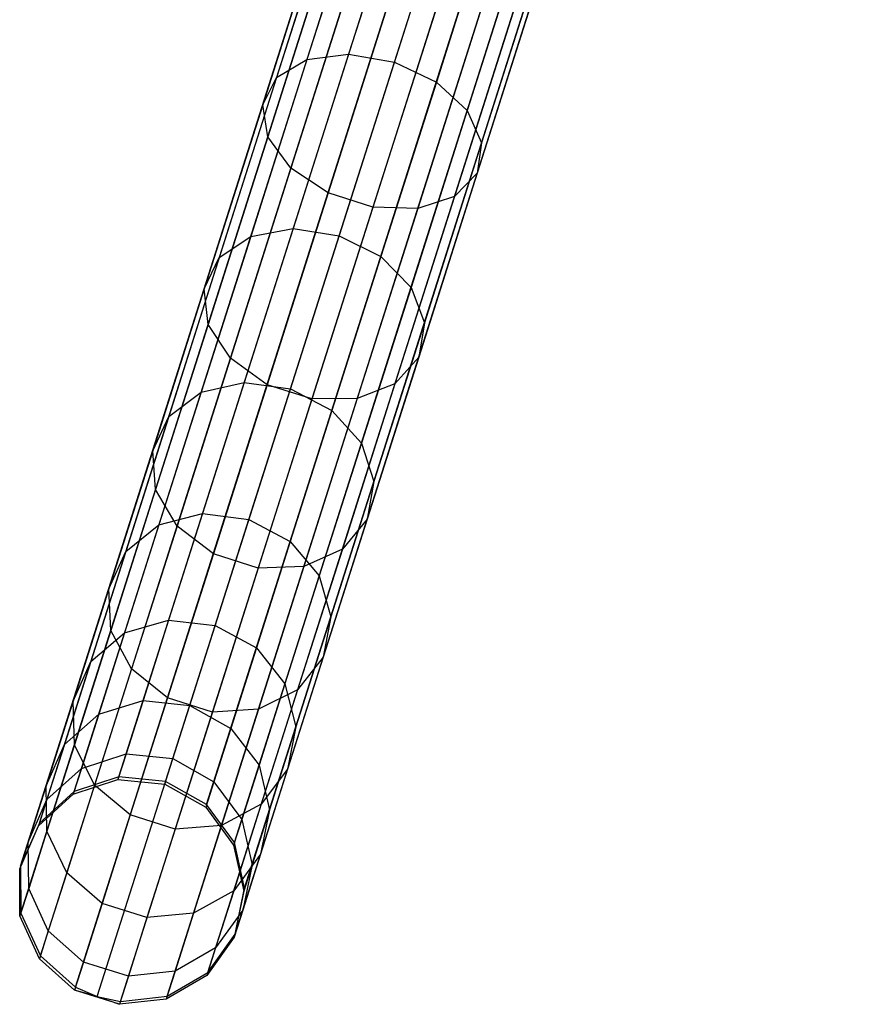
# Model space of a CAD drawing. Extents: x -102 to 102, y -101 to 102.
# Tile 76 of 256: x -31.45 to -23.96, y -96.9 to -88.2. Entities that reach past the tile are written whole.
import ezdxf

# ---------------------------------------------------------------- set-up
doc = ezdxf.new("R2010")
doc.units = 0
doc.header["$LTSCALE"] = 25.4
doc.layers.get('0').update_dxf_attribs({"linetype": 'CONTINUOUS'})

# ---------------------------------------------------------------- blocks, each defined once
blk = doc.blocks.new('NL2500011659_STL')
at = {"color": 0}
for p, q in [((-30.5781, -94.8842, -28.8314), (-25.0665, -77.5588, -288.8314)), ((-30.5781, -94.8842, -28.8314), (-25.0665, -77.5588, -288.8314)), ((-30.1643, -94.9254, -28.8254), (-24.6527, -77.5999, -288.8254)), ((-30.1643, -94.9254, -28.8254), (-24.6527, -77.5999, -288.8254)), ((-30.9726, -95.0146, -28.8485), (-25.461, -77.6892, -288.8484)), ((-30.9726, -95.0146, -28.8485), (-25.461, -77.6892, -288.8484)), ((-29.8029, -95.1308, -28.8314), (-24.2913, -77.8054, -288.8314)), ((-29.8029, -95.1308, -28.8314), (-24.2913, -77.8054, -288.8314)), ((-31.2796, -95.2939, -28.8736), (-25.768, -77.9685, -288.8736)), ((-31.2796, -95.2939, -28.8736), (-25.768, -77.9685, -288.8736)), ((-29.5562, -95.4652, -28.8485), (-24.0446, -78.1398, -288.8484)), ((-29.5562, -95.4652, -28.8485), (-24.0446, -78.1398, -288.8484)), ((-31.4461, -95.6738, -28.9024), (-25.9345, -78.3484, -288.9024)), ((-31.4461, -95.6738, -28.9024), (-25.9345, -78.3484, -288.9024)), ((-29.467, -95.8705, -28.8736), (-23.9554, -78.5451, -288.8736)), ((-29.467, -95.8705, -28.8736), (-23.9554, -78.5451, -288.8736)), ((-31.4432, -96.0887, -28.93), (-25.9316, -78.7633, -288.93)), ((-31.4432, -96.0887, -28.93), (-25.9316, -78.7633, -288.93)), ((-29.5506, -96.2768, -28.9024), (-24.039, -78.9514, -288.9024)), ((-29.5506, -96.2768, -28.9024), (-24.039, -78.9514, -288.9024)), ((-31.2715, -96.4669, -28.9515), (-25.7599, -79.1414, -288.9516)), ((-31.2715, -96.4669, -28.9515), (-25.7599, -79.1414, -288.9516)), ((-29.7927, -96.6138, -28.93), (-24.2811, -79.2884, -288.93)), ((-29.7927, -96.6138, -28.93), (-24.2811, -79.2884, -288.93)), ((-30.9607, -96.7428, -28.9634), (-25.4491, -79.4174, -288.9633)), ((-30.9607, -96.7428, -28.9634), (-25.4491, -79.4174, -288.9633)), ((-30.7692, -96.8266, -28.9649), (-25.2576, -79.5012, -288.9649)), ((-30.7692, -96.8266, -28.9649), (-25.2576, -79.5012, -288.9649)), ((-30.1513, -96.8232, -28.9515), (-24.6397, -79.4978, -288.9516)), ((-30.1513, -96.8232, -28.9515), (-24.6397, -79.4978, -288.9516)), ((-30.5644, -96.8689, -28.9634), (-25.0528, -79.5434, -288.9633)), ((-30.5644, -96.8689, -28.9634), (-25.0528, -79.5434, -288.9633)), ((-28.0056, -86.7979, -11.5972), (-28.5474, -88.5008, -12.9403)), ((-28.0056, -86.7979, -11.5972), (-28.5474, -88.5008, -12.9403)), ((-28.3672, -86.8248, -11.3936), (-28.9158, -88.5494, -12.7538)), ((-28.3672, -86.8248, -11.3936), (-28.9158, -88.5494, -12.7538)), ((-28.1428, -88.5708, -13.0062), (-27.6036, -86.8757, -11.6692)), ((-28.1428, -88.5708, -13.0062), (-27.6036, -86.8757, -11.6692)), ((-28.6257, -86.9515, -11.0935), (-29.1846, -88.7083, -12.4791)), ((-28.6257, -86.9515, -11.0935), (-29.1846, -88.7083, -12.4791)), ((-27.2305, -87.0445, -11.5972), (-27.7722, -88.7474, -12.9403)), ((-27.2305, -87.0445, -11.5972), (-27.7722, -88.7474, -12.9403)), ((-28.7364, -87.1562, -10.749), (-29.307, -88.9499, -12.1637)), ((-28.7364, -87.1562, -10.749), (-29.307, -88.9499, -12.1637)), ((-26.9508, -87.2753, -11.3936), (-27.4995, -89, -12.7538)), ((-26.9508, -87.2753, -11.3936), (-27.4995, -89, -12.7538)), ((-28.6803, -87.4036, -10.4195), (-29.2621, -89.2325, -11.862)), ((-28.6803, -87.4036, -10.4195), (-29.2621, -89.2325, -11.862)), ((-26.8131, -87.5281, -11.0935), (-27.372, -89.2849, -12.4791)), ((-26.8131, -87.5281, -11.0935), (-27.372, -89.2849, -12.4791)), ((-28.4669, -87.6508, -10.162), (-29.0575, -89.5073, -11.6263)), ((-28.4669, -87.6508, -10.162), (-29.0575, -89.5073, -11.6263)), ((-26.841, -87.7592, -10.749), (-27.4116, -89.5529, -12.1637)), ((-26.841, -87.7592, -10.749), (-27.4116, -89.5529, -12.1637)), ((-28.1333, -87.855, -10.0211), (-28.7287, -89.7267, -11.4973)), ((-28.1333, -87.855, -10.0211), (-28.7287, -89.7267, -11.4973)), ((-27.0297, -87.9287, -10.4195), (-27.6116, -89.7576, -11.862)), ((-27.0297, -87.9287, -10.4195), (-27.6116, -89.7576, -11.862)), ((-27.737, -87.9811, -10.0211), (-28.3324, -89.8527, -11.4973)), ((-27.737, -87.9811, -10.0211), (-28.3324, -89.8527, -11.4973)), ((-27.3467, -88.0071, -10.162), (-27.9373, -89.8637, -11.6263)), ((-27.3467, -88.0071, -10.162), (-27.9373, -89.8637, -11.6263)), ((-28.9158, -88.5494, -12.7538), (-29.4125, -90.1107, -14.3164)), ((-28.9158, -88.5494, -12.7538), (-29.4125, -90.1107, -14.3164)), ((-29.1846, -88.7083, -12.4791), (-28.9158, -88.5494, -12.7538)), ((-29.1846, -88.7083, -12.4791), (-28.9158, -88.5494, -12.7538)), ((-28.5474, -88.5008, -12.9403), (-29.0378, -90.0423, -14.4831)), ((-28.5474, -88.5008, -12.9403), (-29.0378, -90.0423, -14.4831)), ((-28.9158, -88.5494, -12.7538), (-28.5474, -88.5008, -12.9403)), ((-28.9158, -88.5494, -12.7538), (-28.5474, -88.5008, -12.9403)), ((-28.5474, -88.5008, -12.9403), (-28.1428, -88.5708, -13.0062)), ((-28.5474, -88.5008, -12.9403), (-28.1428, -88.5708, -13.0062)), ((-28.631, -90.1054, -14.542), (-28.1428, -88.5708, -13.0062)), ((-28.631, -90.1054, -14.542), (-28.1428, -88.5708, -13.0062)), ((-28.1428, -88.5708, -13.0062), (-27.7722, -88.7474, -12.9403)), ((-28.1428, -88.5708, -13.0062), (-27.7722, -88.7474, -12.9403)), ((-29.1846, -88.7083, -12.4791), (-29.6905, -90.2986, -14.0708)), ((-29.1846, -88.7083, -12.4791), (-29.6905, -90.2986, -14.0708)), ((-29.307, -88.9499, -12.1637), (-29.1846, -88.7083, -12.4791)), ((-29.307, -88.9499, -12.1637), (-29.1846, -88.7083, -12.4791)), ((-27.7722, -88.7474, -12.9403), (-28.2626, -90.2889, -14.4831)), ((-27.7722, -88.7474, -12.9403), (-28.2626, -90.2889, -14.4831)), ((-27.7722, -88.7474, -12.9403), (-27.4995, -89, -12.7538)), ((-27.7722, -88.7474, -12.9403), (-27.4995, -89, -12.7538)), ((-29.307, -88.9499, -12.1637), (-29.8236, -90.5737, -13.7888)), ((-29.307, -88.9499, -12.1637), (-29.8236, -90.5737, -13.7888)), ((-29.2621, -89.2325, -11.862), (-29.307, -88.9499, -12.1637)), ((-29.2621, -89.2325, -11.862), (-29.307, -88.9499, -12.1637)), ((-27.4995, -89, -12.7538), (-27.9962, -90.5613, -14.3164)), ((-27.4995, -89, -12.7538), (-27.9962, -90.5613, -14.3164)), ((-27.4995, -89, -12.7538), (-27.372, -89.2849, -12.4791)), ((-27.4995, -89, -12.7538), (-27.372, -89.2849, -12.4791)), ((-29.2621, -89.2325, -11.862), (-29.7888, -90.8882, -13.519)), ((-29.2621, -89.2325, -11.862), (-29.7888, -90.8882, -13.519)), ((-29.0575, -89.5073, -11.6263), (-29.2621, -89.2325, -11.862)), ((-29.0575, -89.5073, -11.6263), (-29.2621, -89.2325, -11.862)), ((-27.372, -89.2849, -12.4791), (-27.8779, -90.8753, -14.0708)), ((-27.372, -89.2849, -12.4791), (-27.8779, -90.8753, -14.0708)), ((-27.372, -89.2849, -12.4791), (-27.4116, -89.5529, -12.1637)), ((-27.372, -89.2849, -12.4791), (-27.4116, -89.5529, -12.1637)), ((-29.0575, -89.5073, -11.6263), (-29.5922, -91.188, -13.3083)), ((-29.0575, -89.5073, -11.6263), (-29.5922, -91.188, -13.3083)), ((-28.7287, -89.7267, -11.4973), (-29.0575, -89.5073, -11.6263)), ((-28.7287, -89.7267, -11.4973), (-29.0575, -89.5073, -11.6263)), ((-27.4116, -89.5529, -12.1637), (-27.9282, -91.1767, -13.7888)), ((-27.4116, -89.5529, -12.1637), (-27.9282, -91.1767, -13.7888)), ((-27.4116, -89.5529, -12.1637), (-27.6116, -89.7576, -11.862)), ((-27.4116, -89.5529, -12.1637), (-27.6116, -89.7576, -11.862)), ((-28.7287, -89.7267, -11.4973), (-29.2677, -91.421, -13.1929)), ((-28.7287, -89.7267, -11.4973), (-29.2677, -91.421, -13.1929)), ((-28.3324, -89.8527, -11.4973), (-28.7287, -89.7267, -11.4973)), ((-28.3324, -89.8527, -11.4973), (-28.7287, -89.7267, -11.4973)), ((-27.6116, -89.7576, -11.862), (-28.1383, -91.4133, -13.519)), ((-27.6116, -89.7576, -11.862), (-28.1383, -91.4133, -13.519)), ((-27.6116, -89.7576, -11.862), (-27.9373, -89.8637, -11.6263)), ((-27.6116, -89.7576, -11.862), (-27.9373, -89.8637, -11.6263)), ((-28.3324, -89.8527, -11.4973), (-28.8714, -91.5471, -13.1929)), ((-28.3324, -89.8527, -11.4973), (-28.8714, -91.5471, -13.1929)), ((-27.9373, -89.8637, -11.6263), (-28.3324, -89.8527, -11.4973)), ((-27.9373, -89.8637, -11.6263), (-28.3324, -89.8527, -11.4973)), ((-27.9373, -89.8637, -11.6263), (-28.4719, -91.5443, -13.3083)), ((-27.9373, -89.8637, -11.6263), (-28.4719, -91.5443, -13.3083)), ((-29.4125, -90.1107, -14.3164), (-29.8504, -91.4872, -16.0597)), ((-29.4125, -90.1107, -14.3164), (-29.8504, -91.4872, -16.0597)), ((-29.6905, -90.2986, -14.0708), (-29.4125, -90.1107, -14.3164)), ((-29.6905, -90.2986, -14.0708), (-29.4125, -90.1107, -14.3164)), ((-29.0378, -90.0423, -14.4831), (-29.4701, -91.4014, -16.2044)), ((-29.0378, -90.0423, -14.4831), (-29.4701, -91.4014, -16.2044)), ((-29.4125, -90.1107, -14.3164), (-29.0378, -90.0423, -14.4831)), ((-29.4125, -90.1107, -14.3164), (-29.0378, -90.0423, -14.4831)), ((-29.0614, -91.4583, -16.2556), (-28.631, -90.1054, -14.542)), ((-29.0614, -91.4583, -16.2556), (-28.631, -90.1054, -14.542)), ((-29.0378, -90.0423, -14.4831), (-28.631, -90.1054, -14.542)), ((-29.0378, -90.0423, -14.4831), (-28.631, -90.1054, -14.542)), ((-28.631, -90.1054, -14.542), (-28.2626, -90.2889, -14.4831)), ((-28.631, -90.1054, -14.542), (-28.2626, -90.2889, -14.4831)), ((-28.2626, -90.2889, -14.4831), (-28.6949, -91.648, -16.2044)), ((-28.2626, -90.2889, -14.4831), (-28.6949, -91.648, -16.2044)), ((-28.2626, -90.2889, -14.4831), (-27.9962, -90.5613, -14.3164)), ((-28.2626, -90.2889, -14.4831), (-27.9962, -90.5613, -14.3164)), ((-29.6905, -90.2986, -14.0708), (-30.1365, -91.7007, -15.8466)), ((-29.6905, -90.2986, -14.0708), (-30.1365, -91.7007, -15.8466)), ((-29.8236, -90.5737, -13.7888), (-29.6905, -90.2986, -14.0708)), ((-29.8236, -90.5737, -13.7888), (-29.6905, -90.2986, -14.0708)), ((-29.8236, -90.5737, -13.7888), (-30.279, -92.0052, -15.6019)), ((-29.8236, -90.5737, -13.7888), (-30.279, -92.0052, -15.6019)), ((-29.7888, -90.8882, -13.519), (-29.8236, -90.5737, -13.7888)), ((-29.7888, -90.8882, -13.519), (-29.8236, -90.5737, -13.7888)), ((-27.9962, -90.5613, -14.3164), (-28.4341, -91.9377, -16.0597)), ((-27.9962, -90.5613, -14.3164), (-28.4341, -91.9377, -16.0597)), ((-27.9962, -90.5613, -14.3164), (-27.8779, -90.8753, -14.0708)), ((-27.9962, -90.5613, -14.3164), (-27.8779, -90.8753, -14.0708)), ((-29.7888, -90.8882, -13.519), (-30.2532, -92.348, -15.3679)), ((-29.7888, -90.8882, -13.519), (-30.2532, -92.348, -15.3679)), ((-29.5922, -91.188, -13.3083), (-29.7888, -90.8882, -13.519)), ((-29.5922, -91.188, -13.3083), (-29.7888, -90.8882, -13.519)), ((-27.8779, -90.8753, -14.0708), (-28.3239, -92.2774, -15.8466)), ((-27.8779, -90.8753, -14.0708), (-28.3239, -92.2774, -15.8466)), ((-27.8779, -90.8753, -14.0708), (-27.9282, -91.1767, -13.7888)), ((-27.8779, -90.8753, -14.0708), (-27.9282, -91.1767, -13.7888)), ((-29.5922, -91.188, -13.3083), (-30.0636, -92.6697, -15.185)), ((-29.5922, -91.188, -13.3083), (-30.0636, -92.6697, -15.185)), ((-29.2677, -91.421, -13.1929), (-29.5922, -91.188, -13.3083)), ((-29.2677, -91.421, -13.1929), (-29.5922, -91.188, -13.3083)), ((-27.9282, -91.1767, -13.7888), (-28.3836, -92.6082, -15.6019)), ((-27.9282, -91.1767, -13.7888), (-28.3836, -92.6082, -15.6019)), ((-27.9282, -91.1767, -13.7888), (-28.1383, -91.4133, -13.519)), ((-27.9282, -91.1767, -13.7888), (-28.1383, -91.4133, -13.519)), ((-29.8504, -91.4872, -16.0597), (-29.4701, -91.4014, -16.2044)), ((-29.8504, -91.4872, -16.0597), (-29.4701, -91.4014, -16.2044)), ((-29.4701, -91.4014, -16.2044), (-29.8385, -92.5593, -18.0807)), ((-29.4701, -91.4014, -16.2044), (-29.8385, -92.5593, -18.0807)), ((-29.2677, -91.421, -13.1929), (-29.7429, -92.9148, -15.0849)), ((-29.2677, -91.421, -13.1929), (-29.7429, -92.9148, -15.0849)), ((-29.4701, -91.4014, -16.2044), (-29.0614, -91.4583, -16.2556)), ((-29.4701, -91.4014, -16.2044), (-29.0614, -91.4583, -16.2556)), ((-28.8714, -91.5471, -13.1929), (-29.2677, -91.421, -13.1929)), ((-28.8714, -91.5471, -13.1929), (-29.2677, -91.421, -13.1929)), ((-28.1383, -91.4133, -13.519), (-28.6027, -92.873, -15.3679)), ((-28.1383, -91.4133, -13.519), (-28.6027, -92.873, -15.3679)), ((-28.1383, -91.4133, -13.519), (-28.4719, -91.5443, -13.3083)), ((-28.1383, -91.4133, -13.519), (-28.4719, -91.5443, -13.3083)), ((-29.8504, -91.4872, -16.0597), (-30.2235, -92.6599, -17.9601)), ((-29.8504, -91.4872, -16.0597), (-30.2235, -92.6599, -17.9601)), ((-30.1365, -91.7007, -15.8466), (-29.8504, -91.4872, -16.0597)), ((-30.1365, -91.7007, -15.8466), (-29.8504, -91.4872, -16.0597)), ((-29.4281, -92.611, -18.1234), (-29.0614, -91.4583, -16.2556)), ((-29.4281, -92.611, -18.1234), (-29.0614, -91.4583, -16.2556)), ((-29.0614, -91.4583, -16.2556), (-28.6949, -91.648, -16.2044)), ((-29.0614, -91.4583, -16.2556), (-28.6949, -91.648, -16.2044)), ((-28.8714, -91.5471, -13.1929), (-29.3466, -93.0408, -15.0849)), ((-28.8714, -91.5471, -13.1929), (-29.3466, -93.0408, -15.0849)), ((-28.4719, -91.5443, -13.3083), (-28.9433, -93.0261, -15.185)), ((-28.4719, -91.5443, -13.3083), (-28.9433, -93.0261, -15.185)), ((-28.4719, -91.5443, -13.3083), (-28.8714, -91.5471, -13.1929)), ((-28.4719, -91.5443, -13.3083), (-28.8714, -91.5471, -13.1929)), ((-28.6949, -91.648, -16.2044), (-29.0633, -92.806, -18.0807)), ((-28.6949, -91.648, -16.2044), (-29.0633, -92.806, -18.0807)), ((-28.6949, -91.648, -16.2044), (-28.4341, -91.9377, -16.0597)), ((-28.6949, -91.648, -16.2044), (-28.4341, -91.9377, -16.0597)), ((-30.1365, -91.7007, -15.8466), (-30.5166, -92.8954, -17.7823)), ((-30.1365, -91.7007, -15.8466), (-30.5166, -92.8954, -17.7823)), ((-30.279, -92.0052, -15.6019), (-30.1365, -91.7007, -15.8466)), ((-30.279, -92.0052, -15.6019), (-30.1365, -91.7007, -15.8466)), ((-28.4341, -91.9377, -16.0597), (-28.8072, -93.1105, -17.9601)), ((-28.4341, -91.9377, -16.0597), (-28.8072, -93.1105, -17.9601)), ((-28.4341, -91.9377, -16.0597), (-28.3239, -92.2774, -15.8466)), ((-28.4341, -91.9377, -16.0597), (-28.3239, -92.2774, -15.8466)), ((-30.279, -92.0052, -15.6019), (-30.667, -93.225, -17.5782)), ((-30.279, -92.0052, -15.6019), (-30.667, -93.225, -17.5782)), ((-30.2532, -92.348, -15.3679), (-30.279, -92.0052, -15.6019)), ((-30.2532, -92.348, -15.3679), (-30.279, -92.0052, -15.6019)), ((-28.3239, -92.2774, -15.8466), (-28.704, -93.472, -17.7823)), ((-28.3239, -92.2774, -15.8466), (-28.704, -93.472, -17.7823)), ((-28.3239, -92.2774, -15.8466), (-28.3836, -92.6082, -15.6019)), ((-28.3239, -92.2774, -15.8466), (-28.3836, -92.6082, -15.6019)), ((-30.2532, -92.348, -15.3679), (-30.6489, -93.5917, -17.3831)), ((-30.2532, -92.348, -15.3679), (-30.6489, -93.5917, -17.3831)), ((-30.0636, -92.6697, -15.185), (-30.2532, -92.348, -15.3679)), ((-30.0636, -92.6697, -15.185), (-30.2532, -92.348, -15.3679)), ((-30.2235, -92.6599, -17.9601), (-29.8385, -92.5593, -18.0807)), ((-30.2235, -92.6599, -17.9601), (-29.8385, -92.5593, -18.0807)), ((-29.8385, -92.5593, -18.0807), (-30.1378, -93.5003, -20.0862)), ((-29.8385, -92.5593, -18.0807), (-30.1378, -93.5003, -20.0862)), ((-29.8385, -92.5593, -18.0807), (-29.4281, -92.611, -18.1234)), ((-29.8385, -92.5593, -18.0807), (-29.4281, -92.611, -18.1234)), ((-29.7261, -93.5477, -20.1198), (-29.4281, -92.611, -18.1234)), ((-29.7261, -93.5477, -20.1198), (-29.4281, -92.611, -18.1234)), ((-29.4281, -92.611, -18.1234), (-29.0633, -92.806, -18.0807)), ((-29.4281, -92.611, -18.1234), (-29.0633, -92.806, -18.0807)), ((-28.3836, -92.6082, -15.6019), (-28.7716, -93.8279, -17.5782)), ((-28.3836, -92.6082, -15.6019), (-28.7716, -93.8279, -17.5782)), ((-28.3836, -92.6082, -15.6019), (-28.6027, -92.873, -15.3679)), ((-28.3836, -92.6082, -15.6019), (-28.6027, -92.873, -15.3679)), ((-30.2235, -92.6599, -17.9601), (-30.5267, -93.613, -19.9912)), ((-30.2235, -92.6599, -17.9601), (-30.5267, -93.613, -19.9912)), ((-30.5166, -92.8954, -17.7823), (-30.2235, -92.6599, -17.9601)), ((-30.5166, -92.8954, -17.7823), (-30.2235, -92.6599, -17.9601)), ((-30.0636, -92.6697, -15.185), (-30.4652, -93.9322, -17.2306)), ((-30.0636, -92.6697, -15.185), (-30.4652, -93.9322, -17.2306)), ((-29.7429, -92.9148, -15.0849), (-30.0636, -92.6697, -15.185)), ((-29.7429, -92.9148, -15.0849), (-30.0636, -92.6697, -15.185)), ((-29.0633, -92.806, -18.0807), (-29.3626, -93.7469, -20.0862)), ((-29.0633, -92.806, -18.0807), (-29.3626, -93.7469, -20.0862)), ((-29.0633, -92.806, -18.0807), (-28.8072, -93.1105, -17.9601)), ((-29.0633, -92.806, -18.0807), (-28.8072, -93.1105, -17.9601)), ((-30.5166, -92.8954, -17.7823), (-30.8254, -93.8662, -19.8514)), ((-30.5166, -92.8954, -17.7823), (-30.8254, -93.8662, -19.8514)), ((-30.667, -93.225, -17.5782), (-30.5166, -92.8954, -17.7823)), ((-30.667, -93.225, -17.5782), (-30.5166, -92.8954, -17.7823)), ((-28.6027, -92.873, -15.3679), (-28.9983, -94.1168, -17.3831)), ((-28.6027, -92.873, -15.3679), (-28.9983, -94.1168, -17.3831)), ((-28.6027, -92.873, -15.3679), (-28.9433, -93.0261, -15.185)), ((-28.6027, -92.873, -15.3679), (-28.9433, -93.0261, -15.185)), ((-29.7429, -92.9148, -15.0849), (-30.1478, -94.1875, -17.1471)), ((-29.7429, -92.9148, -15.0849), (-30.1478, -94.1875, -17.1471)), ((-29.3466, -93.0408, -15.0849), (-29.7429, -92.9148, -15.0849)), ((-29.3466, -93.0408, -15.0849), (-29.7429, -92.9148, -15.0849)), ((-29.3466, -93.0408, -15.0849), (-29.7515, -94.3135, -17.1471)), ((-29.3466, -93.0408, -15.0849), (-29.7515, -94.3135, -17.1471)), ((-28.9433, -93.0261, -15.185), (-29.3466, -93.0408, -15.0849)), ((-28.9433, -93.0261, -15.185), (-29.3466, -93.0408, -15.0849)), ((-28.9433, -93.0261, -15.185), (-29.3449, -94.2885, -17.2306)), ((-28.9433, -93.0261, -15.185), (-29.3449, -94.2885, -17.2306)), ((-28.8072, -93.1105, -17.9601), (-29.1103, -94.0635, -19.9912)), ((-28.8072, -93.1105, -17.9601), (-29.1103, -94.0635, -19.9912)), ((-28.8072, -93.1105, -17.9601), (-28.704, -93.472, -17.7823)), ((-28.8072, -93.1105, -17.9601), (-28.704, -93.472, -17.7823)), ((-30.667, -93.225, -17.5782), (-30.9823, -94.2161, -19.6907)), ((-30.667, -93.225, -17.5782), (-30.9823, -94.2161, -19.6907)), ((-30.6489, -93.5917, -17.3831), (-30.667, -93.225, -17.5782)), ((-30.6489, -93.5917, -17.3831), (-30.667, -93.225, -17.5782)), ((-30.5267, -93.613, -19.9912), (-30.1378, -93.5003, -20.0862)), ((-30.5267, -93.613, -19.9912), (-30.1378, -93.5003, -20.0862)), ((-30.1378, -93.5003, -20.0862), (-30.364, -94.2114, -22.1933)), ((-30.1378, -93.5003, -20.0862), (-30.364, -94.2114, -22.1933)), ((-30.1378, -93.5003, -20.0862), (-29.7261, -93.5477, -20.1198)), ((-30.1378, -93.5003, -20.0862), (-29.7261, -93.5477, -20.1198)), ((-28.704, -93.472, -17.7823), (-29.0128, -94.4428, -19.8514)), ((-28.704, -93.472, -17.7823), (-29.0128, -94.4428, -19.8514)), ((-28.704, -93.472, -17.7823), (-28.7716, -93.8279, -17.5782)), ((-28.704, -93.472, -17.7823), (-28.7716, -93.8279, -17.5782)), ((-30.6489, -93.5917, -17.3831), (-30.9704, -94.6023, -19.5371)), ((-30.6489, -93.5917, -17.3831), (-30.9704, -94.6023, -19.5371)), ((-30.4652, -93.9322, -17.2306), (-30.6489, -93.5917, -17.3831)), ((-30.4652, -93.9322, -17.2306), (-30.6489, -93.5917, -17.3831)), ((-29.9513, -94.2556, -22.2174), (-29.7261, -93.5477, -20.1198)), ((-29.9513, -94.2556, -22.2174), (-29.7261, -93.5477, -20.1198)), ((-29.7261, -93.5477, -20.1198), (-29.3626, -93.7469, -20.0862)), ((-29.7261, -93.5477, -20.1198), (-29.3626, -93.7469, -20.0862)), ((-30.8254, -93.8662, -19.8514), (-30.5267, -93.613, -19.9912)), ((-30.8254, -93.8662, -19.8514), (-30.5267, -93.613, -19.9912)), ((-30.5267, -93.613, -19.9912), (-30.7558, -94.3332, -22.1254)), ((-30.5267, -93.613, -19.9912), (-30.7558, -94.3332, -22.1254)), ((-29.3626, -93.7469, -20.0862), (-29.5888, -94.458, -22.1933)), ((-29.3626, -93.7469, -20.0862), (-29.5888, -94.458, -22.1933)), ((-29.3626, -93.7469, -20.0862), (-29.1103, -94.0635, -19.9912)), ((-29.3626, -93.7469, -20.0862), (-29.1103, -94.0635, -19.9912)), ((-28.7716, -93.8279, -17.5782), (-29.0869, -94.8191, -19.6907)), ((-28.7716, -93.8279, -17.5782), (-29.0869, -94.8191, -19.6907)), ((-28.7716, -93.8279, -17.5782), (-28.9983, -94.1168, -17.3831)), ((-28.7716, -93.8279, -17.5782), (-28.9983, -94.1168, -17.3831)), ((-30.8254, -93.8662, -19.8514), (-31.0588, -94.5998, -22.0253)), ((-30.8254, -93.8662, -19.8514), (-31.0588, -94.5998, -22.0253)), ((-30.9823, -94.2161, -19.6907), (-30.8254, -93.8662, -19.8514)), ((-30.9823, -94.2161, -19.6907), (-30.8254, -93.8662, -19.8514)), ((-30.4652, -93.9322, -17.2306), (-30.7916, -94.958, -19.417)), ((-30.4652, -93.9322, -17.2306), (-30.7916, -94.958, -19.417)), ((-30.1478, -94.1875, -17.1471), (-30.4652, -93.9322, -17.2306)), ((-30.1478, -94.1875, -17.1471), (-30.4652, -93.9322, -17.2306)), ((-28.9983, -94.1168, -17.3831), (-29.3449, -94.2885, -17.2306)), ((-28.9983, -94.1168, -17.3831), (-29.3449, -94.2885, -17.2306)), ((-29.1103, -94.0635, -19.9912), (-29.3394, -94.7837, -22.1254)), ((-29.1103, -94.0635, -19.9912), (-29.3394, -94.7837, -22.1254)), ((-28.9983, -94.1168, -17.3831), (-29.3198, -95.1274, -19.5371)), ((-28.9983, -94.1168, -17.3831), (-29.3198, -95.1274, -19.5371)), ((-29.1103, -94.0635, -19.9912), (-29.0128, -94.4428, -19.8514)), ((-29.1103, -94.0635, -19.9912), (-29.0128, -94.4428, -19.8514)), ((-30.1478, -94.1875, -17.1471), (-30.4768, -95.2217, -19.3514)), ((-30.1478, -94.1875, -17.1471), (-30.4768, -95.2217, -19.3514)), ((-29.7515, -94.3135, -17.1471), (-30.1478, -94.1875, -17.1471)), ((-29.7515, -94.3135, -17.1471), (-30.1478, -94.1875, -17.1471)), ((-30.9823, -94.2161, -19.6907), (-31.2206, -94.9651, -21.9103)), ((-30.9823, -94.2161, -19.6907), (-31.2206, -94.9651, -21.9103)), ((-30.9704, -94.6023, -19.5371), (-30.9823, -94.2161, -19.6907)), ((-30.9704, -94.6023, -19.5371), (-30.9823, -94.2161, -19.6907)), ((-30.7558, -94.3332, -22.1254), (-30.364, -94.2114, -22.1933)), ((-30.7558, -94.3332, -22.1254), (-30.364, -94.2114, -22.1933)), ((-30.364, -94.2114, -22.1933), (-30.514, -94.6828, -24.3733)), ((-30.364, -94.2114, -22.1933), (-30.514, -94.6828, -24.3733)), ((-30.364, -94.2114, -22.1933), (-29.9513, -94.2556, -22.2174)), ((-30.364, -94.2114, -22.1933), (-29.9513, -94.2556, -22.2174)), ((-30.1006, -94.7249, -24.3875), (-29.9513, -94.2556, -22.2174)), ((-30.1006, -94.7249, -24.3875), (-29.9513, -94.2556, -22.2174)), ((-29.9513, -94.2556, -22.2174), (-29.5888, -94.458, -22.1933)), ((-29.9513, -94.2556, -22.2174), (-29.5888, -94.458, -22.1933)), ((-29.3449, -94.2885, -17.2306), (-29.7515, -94.3135, -17.1471)), ((-29.3449, -94.2885, -17.2306), (-29.7515, -94.3135, -17.1471)), ((-29.3449, -94.2885, -17.2306), (-29.6713, -95.3144, -19.417)), ((-29.3449, -94.2885, -17.2306), (-29.6713, -95.3144, -19.417)), ((-31.0588, -94.5998, -22.0253), (-30.7558, -94.3332, -22.1254)), ((-31.0588, -94.5998, -22.0253), (-30.7558, -94.3332, -22.1254)), ((-30.7558, -94.3332, -22.1254), (-30.9077, -94.8106, -24.3333)), ((-30.7558, -94.3332, -22.1254), (-30.9077, -94.8106, -24.3333)), ((-29.7515, -94.3135, -17.1471), (-30.0805, -95.3478, -19.3514)), ((-29.7515, -94.3135, -17.1471), (-30.0805, -95.3478, -19.3514)), ((-29.5888, -94.458, -22.1933), (-29.7388, -94.9294, -24.3733)), ((-29.5888, -94.458, -22.1933), (-29.7388, -94.9294, -24.3733)), ((-29.5888, -94.458, -22.1933), (-29.3394, -94.7837, -22.1254)), ((-29.5888, -94.458, -22.1933), (-29.3394, -94.7837, -22.1254)), ((-29.0128, -94.4428, -19.8514), (-29.2462, -95.1764, -22.0253)), ((-29.0128, -94.4428, -19.8514), (-29.2462, -95.1764, -22.0253)), ((-29.0128, -94.4428, -19.8514), (-29.0869, -94.8191, -19.6907)), ((-29.0128, -94.4428, -19.8514), (-29.0869, -94.8191, -19.6907)), ((-31.2206, -94.9651, -21.9103), (-31.0588, -94.5998, -22.0253)), ((-31.2206, -94.9651, -21.9103), (-31.0588, -94.5998, -22.0253)), ((-31.0588, -94.5998, -22.0253), (-31.2135, -95.0861, -24.2743)), ((-31.0588, -94.5998, -22.0253), (-31.2135, -95.0861, -24.2743)), ((-30.9704, -94.6023, -19.5371), (-31.2133, -95.3661, -21.8003)), ((-30.9704, -94.6023, -19.5371), (-31.2133, -95.3661, -21.8003)), ((-30.7916, -94.958, -19.417), (-30.9704, -94.6023, -19.5371)), ((-30.7916, -94.958, -19.417), (-30.9704, -94.6023, -19.5371)), ((-30.9077, -94.8106, -24.3333), (-30.514, -94.6828, -24.3733)), ((-30.9077, -94.8106, -24.3333), (-30.514, -94.6828, -24.3733)), ((-30.514, -94.6828, -24.3733), (-30.5857, -94.9081, -26.5962)), ((-30.514, -94.6828, -24.3733), (-30.5857, -94.9081, -26.5962)), ((-30.514, -94.6828, -24.3733), (-30.1006, -94.7249, -24.3875)), ((-30.514, -94.6828, -24.3733), (-30.1006, -94.7249, -24.3875)), ((-30.1719, -94.9491, -26.6002), (-30.1006, -94.7249, -24.3875)), ((-30.1719, -94.9491, -26.6002), (-30.1006, -94.7249, -24.3875)), ((-30.1006, -94.7249, -24.3875), (-29.7388, -94.9294, -24.3733)), ((-30.1006, -94.7249, -24.3875), (-29.7388, -94.9294, -24.3733)), ((-31.2135, -95.0861, -24.2743), (-30.9077, -94.8106, -24.3333)), ((-31.2135, -95.0861, -24.2743), (-30.9077, -94.8106, -24.3333)), ((-30.9077, -94.8106, -24.3333), (-30.9803, -95.0388, -26.5846)), ((-30.9077, -94.8106, -24.3333), (-30.9803, -95.0388, -26.5846)), ((-29.3394, -94.7837, -22.1254), (-29.4913, -95.2612, -24.3333)), ((-29.3394, -94.7837, -22.1254), (-29.4913, -95.2612, -24.3333)), ((-29.3394, -94.7837, -22.1254), (-29.2462, -95.1764, -22.0253)), ((-29.3394, -94.7837, -22.1254), (-29.2462, -95.1764, -22.0253)), ((-30.5781, -94.8842, -28.8314), (-30.9726, -95.0146, -28.8485)), ((-30.5781, -94.8842, -28.8314), (-30.9726, -95.0146, -28.8485)), ((-30.5781, -94.8842, -28.8314), (-30.5857, -94.9081, -26.5962)), ((-30.5781, -94.8842, -28.8314), (-30.5857, -94.9081, -26.5962)), ((-30.1643, -94.9254, -28.8254), (-30.5781, -94.8842, -28.8314)), ((-30.1643, -94.9254, -28.8254), (-30.5781, -94.8842, -28.8314)), ((-29.0869, -94.8191, -19.6907), (-29.3252, -95.5681, -21.9103)), ((-29.0869, -94.8191, -19.6907), (-29.3252, -95.5681, -21.9103)), ((-29.0869, -94.8191, -19.6907), (-29.3198, -95.1274, -19.5371)), ((-29.0869, -94.8191, -19.6907), (-29.3198, -95.1274, -19.5371)), ((-31.2206, -94.9651, -21.9103), (-31.3786, -95.4617, -24.2065)), ((-31.2206, -94.9651, -21.9103), (-31.3786, -95.4617, -24.2065)), ((-31.2133, -95.3661, -21.8003), (-31.2206, -94.9651, -21.9103)), ((-31.2133, -95.3661, -21.8003), (-31.2206, -94.9651, -21.9103)), ((-30.7916, -94.958, -19.417), (-31.0382, -95.7333, -21.7144)), ((-30.7916, -94.958, -19.417), (-31.0382, -95.7333, -21.7144)), ((-30.9803, -95.0388, -26.5846), (-30.5857, -94.9081, -26.5962)), ((-30.9803, -95.0388, -26.5846), (-30.5857, -94.9081, -26.5962)), ((-30.4768, -95.2217, -19.3514), (-30.7916, -94.958, -19.417)), ((-30.4768, -95.2217, -19.3514), (-30.7916, -94.958, -19.417)), ((-30.5857, -94.9081, -26.5962), (-30.1719, -94.9491, -26.6002)), ((-30.5857, -94.9081, -26.5962), (-30.1719, -94.9491, -26.6002)), ((-30.1643, -94.9254, -28.8254), (-30.1719, -94.9491, -26.6002)), ((-30.1643, -94.9254, -28.8254), (-30.1719, -94.9491, -26.6002)), ((-30.1719, -94.9491, -26.6002), (-29.8105, -95.1547, -26.5962)), ((-30.1719, -94.9491, -26.6002), (-29.8105, -95.1547, -26.5962)), ((-29.8029, -95.1308, -28.8314), (-30.1643, -94.9254, -28.8254)), ((-29.8029, -95.1308, -28.8314), (-30.1643, -94.9254, -28.8254)), ((-29.7388, -94.9294, -24.3733), (-29.8105, -95.1547, -26.5962)), ((-29.7388, -94.9294, -24.3733), (-29.8105, -95.1547, -26.5962)), ((-29.7388, -94.9294, -24.3733), (-29.4913, -95.2612, -24.3333)), ((-29.7388, -94.9294, -24.3733), (-29.4913, -95.2612, -24.3333)), ((-31.2874, -95.3186, -26.5675), (-30.9803, -95.0388, -26.5846)), ((-31.2874, -95.3186, -26.5675), (-30.9803, -95.0388, -26.5846)), ((-30.9726, -95.0146, -28.8485), (-31.2796, -95.2939, -28.8736)), ((-30.9726, -95.0146, -28.8485), (-31.2796, -95.2939, -28.8736)), ((-30.9726, -95.0146, -28.8485), (-30.9803, -95.0388, -26.5846)), ((-30.9726, -95.0146, -28.8485), (-30.9803, -95.0388, -26.5846)), ((-31.3786, -95.4617, -24.2065), (-31.2135, -95.0861, -24.2743)), ((-31.3786, -95.4617, -24.2065), (-31.2135, -95.0861, -24.2743)), ((-31.2135, -95.0861, -24.2743), (-31.2874, -95.3186, -26.5675)), ((-31.2135, -95.0861, -24.2743), (-31.2874, -95.3186, -26.5675)), ((-29.8029, -95.1308, -28.8314), (-29.8105, -95.1547, -26.5962)), ((-29.8029, -95.1308, -28.8314), (-29.8105, -95.1547, -26.5962)), ((-29.8105, -95.1547, -26.5962), (-29.5639, -95.4894, -26.5846)), ((-29.8105, -95.1547, -26.5962), (-29.5639, -95.4894, -26.5846)), ((-29.5562, -95.4652, -28.8485), (-29.8029, -95.1308, -28.8314)), ((-29.5562, -95.4652, -28.8485), (-29.8029, -95.1308, -28.8314)), ((-29.3198, -95.1274, -19.5371), (-29.6713, -95.3144, -19.417)), ((-29.3198, -95.1274, -19.5371), (-29.6713, -95.3144, -19.417)), ((-29.3198, -95.1274, -19.5371), (-29.5628, -95.8912, -21.8003)), ((-29.3198, -95.1274, -19.5371), (-29.5628, -95.8912, -21.8003)), ((-30.4768, -95.2217, -19.3514), (-30.7254, -96.0033, -21.6674)), ((-30.4768, -95.2217, -19.3514), (-30.7254, -96.0033, -21.6674)), ((-30.0805, -95.3478, -19.3514), (-30.4768, -95.2217, -19.3514)), ((-30.0805, -95.3478, -19.3514), (-30.4768, -95.2217, -19.3514)), ((-29.2462, -95.1764, -22.0253), (-29.4009, -95.6627, -24.2743)), ((-29.2462, -95.1764, -22.0253), (-29.4009, -95.6627, -24.2743)), ((-29.2462, -95.1764, -22.0253), (-29.3252, -95.5681, -21.9103)), ((-29.2462, -95.1764, -22.0253), (-29.3252, -95.5681, -21.9103)), ((-31.4541, -95.699, -26.5479), (-31.2874, -95.3186, -26.5675)), ((-31.4541, -95.699, -26.5479), (-31.2874, -95.3186, -26.5675)), ((-31.2796, -95.2939, -28.8736), (-31.4461, -95.6738, -28.9024)), ((-31.2796, -95.2939, -28.8736), (-31.4461, -95.6738, -28.9024)), ((-31.2796, -95.2939, -28.8736), (-31.2874, -95.3186, -26.5675)), ((-31.2796, -95.2939, -28.8736), (-31.2874, -95.3186, -26.5675)), ((-29.6713, -95.3144, -19.417), (-30.0805, -95.3478, -19.3514)), ((-29.6713, -95.3144, -19.417), (-30.0805, -95.3478, -19.3514)), ((-29.6713, -95.3144, -19.417), (-29.9179, -96.0897, -21.7144)), ((-29.6713, -95.3144, -19.417), (-29.9179, -96.0897, -21.7144)), ((-29.4913, -95.2612, -24.3333), (-29.5639, -95.4894, -26.5846)), ((-29.4913, -95.2612, -24.3333), (-29.5639, -95.4894, -26.5846)), ((-29.4913, -95.2612, -24.3333), (-29.4009, -95.6627, -24.2743)), ((-29.4913, -95.2612, -24.3333), (-29.4009, -95.6627, -24.2743)), ((-31.2133, -95.3661, -21.8003), (-31.3744, -95.8724, -24.1417)), ((-31.2133, -95.3661, -21.8003), (-31.3744, -95.8724, -24.1417)), ((-31.0382, -95.7333, -21.7144), (-31.2133, -95.3661, -21.8003)), ((-31.0382, -95.7333, -21.7144), (-31.2133, -95.3661, -21.8003)), ((-30.0805, -95.3478, -19.3514), (-30.3292, -96.1293, -21.6674)), ((-30.0805, -95.3478, -19.3514), (-30.3292, -96.1293, -21.6674)), ((-31.3786, -95.4617, -24.2065), (-31.4541, -95.699, -26.5479)), ((-31.3786, -95.4617, -24.2065), (-31.4541, -95.699, -26.5479)), ((-31.3744, -95.8724, -24.1417), (-31.3786, -95.4617, -24.2065)), ((-31.3744, -95.8724, -24.1417), (-31.3786, -95.4617, -24.2065)), ((-29.5562, -95.4652, -28.8485), (-29.5639, -95.4894, -26.5846)), ((-29.5562, -95.4652, -28.8485), (-29.5639, -95.4894, -26.5846)), ((-29.5639, -95.4894, -26.5846), (-29.4748, -95.8952, -26.5675)), ((-29.5639, -95.4894, -26.5846), (-29.4748, -95.8952, -26.5675)), ((-29.467, -95.8705, -28.8736), (-29.5562, -95.4652, -28.8485)), ((-29.467, -95.8705, -28.8736), (-29.5562, -95.4652, -28.8485)), ((-29.3252, -95.5681, -21.9103), (-29.5628, -95.8912, -21.8003)), ((-29.3252, -95.5681, -21.9103), (-29.5628, -95.8912, -21.8003)), ((-29.3252, -95.5681, -21.9103), (-29.4832, -96.0647, -24.2065)), ((-29.3252, -95.5681, -21.9103), (-29.4832, -96.0647, -24.2065)), ((-31.4461, -95.6738, -28.9024), (-31.4541, -95.699, -26.5479)), ((-31.4461, -95.6738, -28.9024), (-31.4541, -95.699, -26.5479)), ((-31.4461, -95.6738, -28.9024), (-31.4432, -96.0887, -28.93)), ((-31.4461, -95.6738, -28.9024), (-31.4432, -96.0887, -28.93)), ((-29.4009, -95.6627, -24.2743), (-29.4832, -96.0647, -24.2065)), ((-29.4009, -95.6627, -24.2743), (-29.4832, -96.0647, -24.2065)), ((-29.4009, -95.6627, -24.2743), (-29.4748, -95.8952, -26.5675)), ((-29.4009, -95.6627, -24.2743), (-29.4748, -95.8952, -26.5675)), ((-31.4514, -96.1144, -26.5292), (-31.4541, -95.699, -26.5479)), ((-31.4514, -96.1144, -26.5292), (-31.4541, -95.699, -26.5479)), ((-31.0382, -95.7333, -21.7144), (-31.2017, -96.2473, -24.0911)), ((-31.0382, -95.7333, -21.7144), (-31.2017, -96.2473, -24.0911)), ((-30.7254, -96.0033, -21.6674), (-31.0382, -95.7333, -21.7144)), ((-30.7254, -96.0033, -21.6674), (-31.0382, -95.7333, -21.7144)), ((-31.3744, -95.8724, -24.1417), (-31.4514, -96.1144, -26.5292)), ((-31.3744, -95.8724, -24.1417), (-31.4514, -96.1144, -26.5292)), ((-31.2017, -96.2473, -24.0911), (-31.3744, -95.8724, -24.1417)), ((-31.2017, -96.2473, -24.0911), (-31.3744, -95.8724, -24.1417)), ((-29.5628, -95.8912, -21.8003), (-29.9179, -96.0897, -21.7144)), ((-29.5628, -95.8912, -21.8003), (-29.9179, -96.0897, -21.7144)), ((-29.5628, -95.8912, -21.8003), (-29.7239, -96.3975, -24.1417)), ((-29.5628, -95.8912, -21.8003), (-29.7239, -96.3975, -24.1417)), ((-29.4748, -95.8952, -26.5675), (-29.5587, -96.302, -26.5479)), ((-29.4748, -95.8952, -26.5675), (-29.5587, -96.302, -26.5479)), ((-29.5506, -96.2768, -28.9024), (-29.467, -95.8705, -28.8736)), ((-29.5506, -96.2768, -28.9024), (-29.467, -95.8705, -28.8736)), ((-29.467, -95.8705, -28.8736), (-29.4748, -95.8952, -26.5675)), ((-29.467, -95.8705, -28.8736), (-29.4748, -95.8952, -26.5675)), ((-30.7254, -96.0033, -21.6674), (-30.8903, -96.5214, -24.0634)), ((-30.7254, -96.0033, -21.6674), (-30.8903, -96.5214, -24.0634)), ((-30.3292, -96.1293, -21.6674), (-30.7254, -96.0033, -21.6674)), ((-30.3292, -96.1293, -21.6674), (-30.7254, -96.0033, -21.6674)), ((-31.4432, -96.0887, -28.93), (-31.4514, -96.1144, -26.5292)), ((-31.4432, -96.0887, -28.93), (-31.4514, -96.1144, -26.5292)), ((-31.2798, -96.4929, -26.5146), (-31.4514, -96.1144, -26.5292)), ((-31.2798, -96.4929, -26.5146), (-31.4514, -96.1144, -26.5292)), ((-31.4432, -96.0887, -28.93), (-31.2715, -96.4669, -28.9515)), ((-31.4432, -96.0887, -28.93), (-31.2715, -96.4669, -28.9515)), ((-29.9179, -96.0897, -21.7144), (-30.3292, -96.1293, -21.6674)), ((-29.9179, -96.0897, -21.7144), (-30.3292, -96.1293, -21.6674)), ((-29.9179, -96.0897, -21.7144), (-30.0814, -96.6036, -24.0911)), ((-29.9179, -96.0897, -21.7144), (-30.0814, -96.6036, -24.0911)), ((-29.4832, -96.0647, -24.2065), (-29.7239, -96.3975, -24.1417)), ((-29.4832, -96.0647, -24.2065), (-29.7239, -96.3975, -24.1417)), ((-29.4832, -96.0647, -24.2065), (-29.5587, -96.302, -26.5479)), ((-29.4832, -96.0647, -24.2065), (-29.5587, -96.302, -26.5479)), ((-30.3292, -96.1293, -21.6674), (-30.494, -96.6475, -24.0634)), ((-30.3292, -96.1293, -21.6674), (-30.494, -96.6475, -24.0634)), ((-31.2017, -96.2473, -24.0911), (-31.2798, -96.4929, -26.5146)), ((-31.2017, -96.2473, -24.0911), (-31.2798, -96.4929, -26.5146)), ((-30.8903, -96.5214, -24.0634), (-31.2017, -96.2473, -24.0911)), ((-30.8903, -96.5214, -24.0634), (-31.2017, -96.2473, -24.0911)), ((-29.7927, -96.6138, -28.93), (-29.5506, -96.2768, -28.9024)), ((-29.7927, -96.6138, -28.93), (-29.5506, -96.2768, -28.9024)), ((-29.5506, -96.2768, -28.9024), (-29.5587, -96.302, -26.5479)), ((-29.5506, -96.2768, -28.9024), (-29.5587, -96.302, -26.5479)), ((-29.5587, -96.302, -26.5479), (-29.8009, -96.6395, -26.5292)), ((-29.5587, -96.302, -26.5479), (-29.8009, -96.6395, -26.5292)), ((-31.2715, -96.4669, -28.9515), (-31.2798, -96.4929, -26.5146)), ((-31.2715, -96.4669, -28.9515), (-31.2798, -96.4929, -26.5146)), ((-31.2715, -96.4669, -28.9515), (-30.9607, -96.7428, -28.9634)), ((-31.2715, -96.4669, -28.9515), (-30.9607, -96.7428, -28.9634)), ((-29.7239, -96.3975, -24.1417), (-30.0814, -96.6036, -24.0911)), ((-29.7239, -96.3975, -24.1417), (-30.0814, -96.6036, -24.0911)), ((-29.7239, -96.3975, -24.1417), (-29.8009, -96.6395, -26.5292)), ((-29.7239, -96.3975, -24.1417), (-29.8009, -96.6395, -26.5292)), ((-30.969, -96.7691, -26.5066), (-31.2798, -96.4929, -26.5146)), ((-30.969, -96.7691, -26.5066), (-31.2798, -96.4929, -26.5146)), ((-30.8903, -96.5214, -24.0634), (-30.969, -96.7691, -26.5066)), ((-30.8903, -96.5214, -24.0634), (-30.969, -96.7691, -26.5066)), ((-30.494, -96.6475, -24.0634), (-30.8903, -96.5214, -24.0634)), ((-30.494, -96.6475, -24.0634), (-30.8903, -96.5214, -24.0634)), ((-30.0814, -96.6036, -24.0911), (-30.494, -96.6475, -24.0634)), ((-30.0814, -96.6036, -24.0911), (-30.494, -96.6475, -24.0634)), ((-30.0814, -96.6036, -24.0911), (-30.1596, -96.8493, -26.5146)), ((-30.0814, -96.6036, -24.0911), (-30.1596, -96.8493, -26.5146)), ((-29.8009, -96.6395, -26.5292), (-30.1596, -96.8493, -26.5146)), ((-29.8009, -96.6395, -26.5292), (-30.1596, -96.8493, -26.5146)), ((-30.1513, -96.8232, -28.9515), (-29.7927, -96.6138, -28.93)), ((-30.1513, -96.8232, -28.9515), (-29.7927, -96.6138, -28.93)), ((-29.7927, -96.6138, -28.93), (-29.8009, -96.6395, -26.5292)), ((-29.7927, -96.6138, -28.93), (-29.8009, -96.6395, -26.5292)), ((-30.494, -96.6475, -24.0634), (-30.5728, -96.8951, -26.5066)), ((-30.494, -96.6475, -24.0634), (-30.5728, -96.8951, -26.5066)), ((-30.9607, -96.7428, -28.9634), (-30.969, -96.7691, -26.5066)), ((-30.9607, -96.7428, -28.9634), (-30.969, -96.7691, -26.5066)), ((-30.7692, -96.8266, -28.9649), (-30.969, -96.7691, -26.5066)), ((-30.7692, -96.8266, -28.9649), (-30.969, -96.7691, -26.5066)), ((-30.5728, -96.8951, -26.5066), (-30.969, -96.7691, -26.5066)), ((-30.5728, -96.8951, -26.5066), (-30.969, -96.7691, -26.5066)), ((-30.9607, -96.7428, -28.9634), (-30.7692, -96.8266, -28.9649)), ((-30.9607, -96.7428, -28.9634), (-30.7692, -96.8266, -28.9649)), ((-30.7692, -96.8266, -28.9649), (-30.5728, -96.8951, -26.5066)), ((-30.7692, -96.8266, -28.9649), (-30.5728, -96.8951, -26.5066)), ((-30.7692, -96.8266, -28.9649), (-30.5644, -96.8689, -28.9634)), ((-30.7692, -96.8266, -28.9649), (-30.5644, -96.8689, -28.9634)), ((-30.1596, -96.8493, -26.5146), (-30.5728, -96.8951, -26.5066)), ((-30.1596, -96.8493, -26.5146), (-30.5728, -96.8951, -26.5066)), ((-30.5644, -96.8689, -28.9634), (-30.5728, -96.8951, -26.5066)), ((-30.5644, -96.8689, -28.9634), (-30.5728, -96.8951, -26.5066)), ((-30.5644, -96.8689, -28.9634), (-30.1513, -96.8232, -28.9515)), ((-30.5644, -96.8689, -28.9634), (-30.1513, -96.8232, -28.9515)), ((-30.1513, -96.8232, -28.9515), (-30.1596, -96.8493, -26.5146)), ((-30.1513, -96.8232, -28.9515), (-30.1596, -96.8493, -26.5146))]:
    blk.add_line(p, q, dxfattribs=at)

msp = doc.modelspace()

# ---------------------------------------------------------------- block references
at = {"color": 0}
msp.add_blockref('NL2500011659_STL', (0, 0), dxfattribs=at)

doc.saveas('drawing.dxf')
